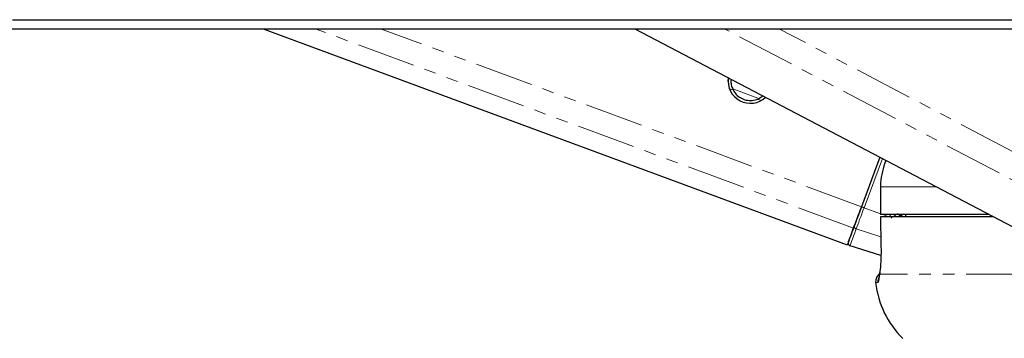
# Model space of a CAD drawing. Header units: millimetres. Extents: x 186 to 9508, y 327 to 8143.
# Tile 46 of 53: x 7341 to 7447, y 2815 to 2850. Entities that reach past the tile are written whole.
import ezdxf

# ---------------------------------------------------------------- set-up
doc = ezdxf.new("R2010")
doc.units = ezdxf.units.MM
doc.linetypes.add('PHANTOM', pattern=[12.7, 6.35, -1.27, 1.27, -1.27, 1.27, -1.27])

msp = doc.modelspace()

# ---------------------------------------------------------------- linework, layer by layer
at = {"color": 7, "linetype": 'Continuous', "lineweight": 25}
for p, q in [((7366.97, 2848.78), (7430.2, 2825.35)), ((7407.23, 2848.78), (7450.64, 2825.98)), ((7417.33, 2843.1), (7417.37, 2843.45)), ((7420.51, 2841.16), (7421.08, 2841.51)), ((7433.73, 2834.86), (7431.74, 2829.49)), ((7433.73, 2834.86), (7431.74, 2829.49)), ((7433.79, 2831.64), (7433.79, 2828.64)), ((7433.79, 2831.64), (7433.8, 2831.64)), ((7433.8, 2828.64), (7433.79, 2828.64)), ((7445.56, 2828.64), (7433.8, 2828.64)), ((7433.81, 2828.39), (7433.85, 2825.3)), ((7446.05, 2828.39), (7433.81, 2828.39)), ((7433.82, 2828.39), (7433.81, 2828.39)), ((7436.53, 2828.64), (7436.53, 2828.39)), ((7433.85, 2824.21), (7430.51, 2825.25)), ((7433.86, 2825.3), (7433.85, 2825.3))]:
    msp.add_line(p, q, dxfattribs=at)
at = {"color": 8, "linetype": 'PHANTOM', "lineweight": 18}
for p, q in [((7430.88, 2827.18), (7372.6, 2848.78)), ((7431.74, 2829.49), (7379.69, 2848.78)), ((7457.9, 2827.24), (7416.9, 2848.78)), ((7459.41, 2829.55), (7422.81, 2848.78)), ((7417.85, 2842.14), (7417.47, 2842.28)), ((7420.51, 2841.27), (7417.93, 2842.22)), ((7420.89, 2841.01), (7420.51, 2841.16)), ((7432.03, 2829.38), (7434.01, 2834.71)), ((7439.87, 2831.64), (7433.8, 2831.64)), ((7433.8, 2831.64), (7433.8, 2828.64)), ((7433.79, 2828.73), (7432.03, 2829.38)), ((7436.02, 2828.39), (7435.63, 2828.76)), ((7434.72, 2828.39), (7434.05, 2828.64)), ((7435.85, 2828.64), (7435.92, 2828.55)), ((7433.84, 2826.23), (7431.18, 2827.08)), ((7433.53, 2821.28), (7433.28, 2821.28)), ((7449.43, 2822.19), (7433.71, 2822.19))]:
    msp.add_line(p, q, dxfattribs=at)
at = {"color": 7, "linetype": 'Continuous', "lineweight": 25, "flags": 128}
for points in [[(7339.85, 2849.76), (7347.61, 2849.76), (7351.49, 2849.76), (7359.24, 2849.76), (7363.12, 2849.76), (7370.88, 2849.76), (7374.76, 2849.76), (7378.64, 2849.76), (7386.4, 2849.76), (7390.28, 2849.76), (7398.04, 2849.76), (7401.92, 2849.76), (7409.68, 2849.76), (7413.56, 2849.76), (7421.31, 2849.76), (7425.19, 2849.76), (7429.07, 2849.76), (7436.83, 2849.76), (7440.71, 2849.76), (7448.47, 2849.76)], [(7337.34, 2848.78), (7341.22, 2848.78), (7348.97, 2848.78), (7352.85, 2848.78), (7356.73, 2848.78), (7364.49, 2848.78), (7368.37, 2848.78), (7376.13, 2848.78), (7380.01, 2848.78), (7387.77, 2848.78), (7391.65, 2848.78), (7395.53, 2848.78), (7403.29, 2848.78), (7407.17, 2848.78), (7414.92, 2848.78), (7418.8, 2848.78), (7426.56, 2848.78), (7430.44, 2848.78), (7438.2, 2848.78), (7442.08, 2848.78), (7445.96, 2848.78), (7453.72, 2848.78)], [(7431.74, 2829.49), (7431.61, 2829.15), (7431.49, 2828.82), (7431.37, 2828.5), (7431.26, 2828.19), (7431.15, 2827.9), (7431.05, 2827.63), (7430.96, 2827.39), (7430.88, 2827.18)], [(7431.74, 2829.49), (7431.63, 2829.19), (7431.52, 2828.89), (7431.41, 2828.6), (7431.31, 2828.33), (7431.21, 2828.07), (7431.12, 2827.83), (7431.04, 2827.61), (7430.97, 2827.42)], [(7436.07, 2828.5), (7436.17, 2828.41), (7436.2, 2828.39)], [(7430.31, 2825.64), (7430.33, 2825.67), (7430.36, 2825.76), (7430.41, 2825.9), (7430.48, 2826.1), (7430.58, 2826.35), (7430.69, 2826.66), (7430.82, 2827.02), (7430.97, 2827.42)], [(7433.71, 2822.19), (7433.72, 2822.35), (7433.72, 2822.36)]]:
    msp.add_lwpolyline(points, dxfattribs=at)
at = {"color": 8, "linetype": 'PHANTOM', "lineweight": 18, "flags": 128}
for points in [[(7431.18, 2827.08), (7431.26, 2827.29), (7431.35, 2827.53), (7431.45, 2827.8), (7431.55, 2828.09), (7431.67, 2828.39), (7431.79, 2828.72), (7431.91, 2829.05), (7432.03, 2829.38)], [(7433.81, 2828.39), (7433.85, 2826.39), (7433.86, 2825.3)], [(7435.97, 2828.64), (7435.99, 2828.6), (7436.07, 2828.5)], [(7431.18, 2827.08), (7431.03, 2826.67), (7430.89, 2826.3), (7430.78, 2825.98), (7430.68, 2825.72), (7430.6, 2825.52), (7430.55, 2825.37), (7430.52, 2825.28), (7430.51, 2825.25)]]:
    msp.add_lwpolyline(points, dxfattribs=at)
at = {"color": 7, "linetype": 'Continuous', "lineweight": 25}
for centre, radius, start, end in [((7419.72, 2843.1), 2.4, 171.3007, 313.2661), ((7784.42, 2695.63), 377.22, 159.5894, 159.8867), ((7430.6, 2825.54), 0.3, 159.6624, 252.6625), ((7434.27, 2821.39), 1, 124.0227, 186.2162), ((7443.22, 2822.36), 10, 186.2162, 225.4883)]:
    msp.add_arc(centre, radius, start, end, dxfattribs=at)
at = {"color": 8, "linetype": 'PHANTOM', "lineweight": 18}
for centre, radius, start, end in [((7407.06, 2762.24), 71.64, 69.5971, 69.8495), ((7428.86, 2836.8), 10.52, 306.9151, 309.1257), ((7395.91, 2867.63), 56.06, 315.742, 315.9295), ((7431.25, 2827.36), 0.28, 166.2169, 257.318), ((7434.53, 2821.39), 1, 154.3965, 186.1993)]:
    msp.add_arc(centre, radius, start, end, dxfattribs=at)
msp.add_ellipse((7438, 2830.46), major_axis=(-2.21, 2.96), ratio=0.999936, start_param=1.447955, end_param=1.565569, dxfattribs=at)
at = {"color": 7, "linetype": 'Continuous', "lineweight": 25}
for points, knots in [([(7417.65, 2843.31), (7417.64, 2843.24), (7417.59, 2842.98), (7417.67, 2842.58), (7417.8, 2842.28), (7417.85, 2842.14)], [0, 0, 0, 0, 0.159656, 0.615532, 1, 1, 1, 1]), ([(7417.65, 2843.31), (7417.63, 2843.24), (7417.61, 2843.16), (7417.62, 2843.09), (7417.62, 2843.09)], [0, 0, 0, 0, 0.964107, 1, 1, 1, 1]), ([(7417.85, 2842.14), (7417.96, 2841.97), (7418.16, 2841.64), (7418.67, 2841.25), (7419.27, 2841.02), (7419.93, 2840.97), (7420.32, 2841.1), (7420.51, 2841.16)], [0, 0, 0, 0, 0.196452, 0.39265, 0.593358, 0.798818, 1, 1, 1, 1]), ([(7434.37, 2834.52), (7434.11, 2833.71), (7433.81, 2832.76), (7433.8, 2831.78), (7433.8, 2831.64)], [0, 0, 0, 0, 0.855667, 1, 1, 1, 1]), ([(7433.86, 2825.3), (7433.86, 2825.03), (7433.87, 2824.32), (7433.82, 2823.22), (7433.76, 2822.5), (7433.72, 2822.21), (7433.71, 2822.19)], [0, 0, 0, 0, 0.220493, 0.593656, 0.970348, 1, 1, 1, 1]), ([(7433.72, 2822.36), (7433.71, 2822.29), (7433.68, 2822.05), (7433.65, 2821.84), (7433.64, 2821.8), (7433.63, 2821.78)], [0, 0, 0, 0, 0.206363, 0.717838, 1, 1, 1, 1])]:
    msp.add_open_spline(points, degree=3, knots=knots, dxfattribs=at)
at = {"color": 8, "linetype": 'PHANTOM', "lineweight": 18}
for points, knots in [([(7435.92, 2828.55), (7435.95, 2828.54), (7436, 2828.52), (7436.05, 2828.51), (7436.07, 2828.5)], [0, 0, 0, 0, 0.698757, 1, 1, 1, 1]), ([(7433.71, 2822.19), (7433.69, 2821.93), (7433.63, 2821.41), (7433.56, 2821.32), (7433.53, 2821.28)], [0, 0, 0, 0, 0.485349, 1, 1, 1, 1])]:
    msp.add_open_spline(points, degree=3, knots=knots, dxfattribs=at)

doc.saveas('drawing.dxf')
